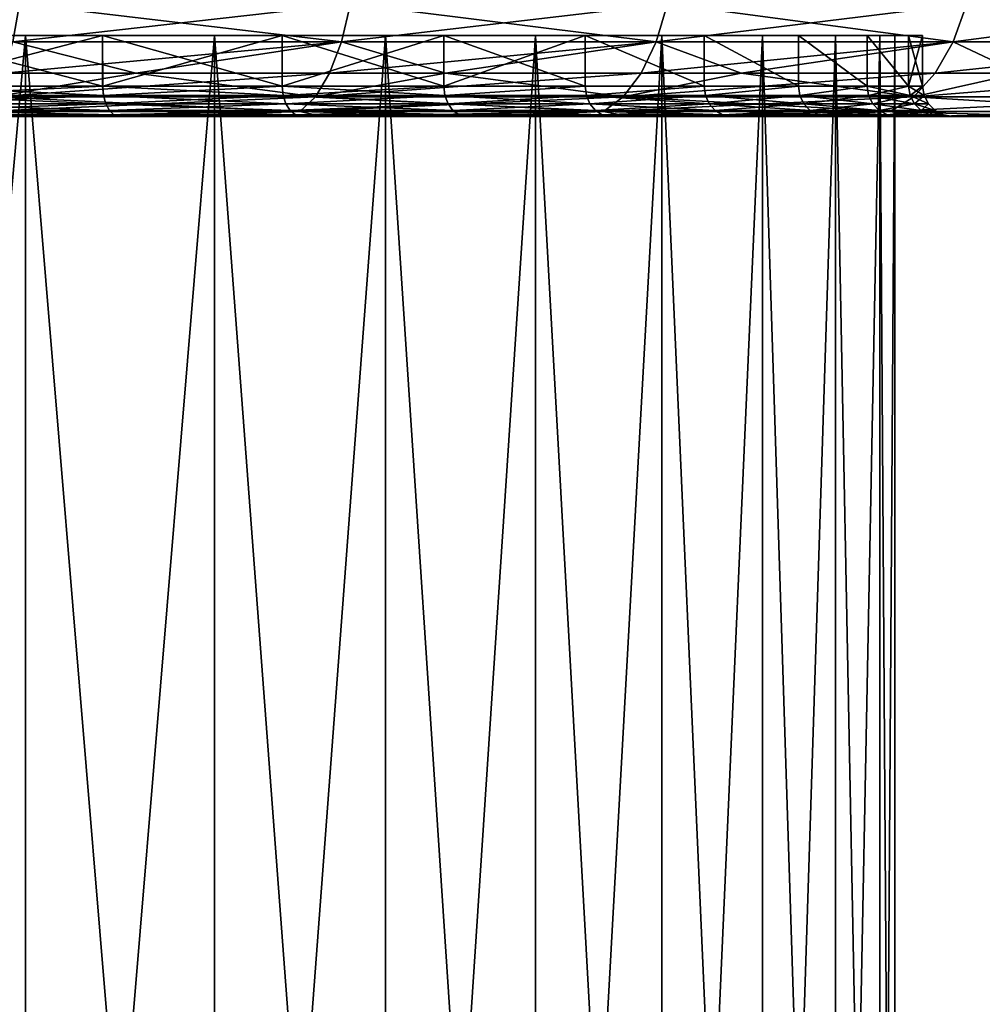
# Model space of a CAD drawing. Header units: metres. Extents: x -128 to 146, y -23 to 80.
# Tile 22 of 113: x -68 to -58, y 44 to 54. Entities that reach past the tile are written whole.
import ezdxf

# ---------------------------------------------------------------- set-up
doc = ezdxf.new("R2010")
doc.units = ezdxf.units.M
doc.layers.add('solid_509241_SW0001', color=7, linetype='CONTINUOUS')

msp = doc.modelspace()

# ---------------------------------------------------------------- linework, layer by layer
at = {"layer": 'solid_509241_SW0001'}
for points in [[(-67.97271, 54.110447, 30.712521), (-68.036949, 53.737499, 30.481146), (-64.79097, 53.737499, 29.387447)], [(-68.036949, 53.737499, -30.48115), (-67.97271, 54.110447, -30.712524), (-64.702087, 54.110447, -29.610523)], [(-64.79097, 53.737499, -29.387451), (-68.036949, 53.737499, -30.48115), (-64.702087, 54.110447, -29.610523)], [(-64.702087, 54.110447, 29.610519), (-67.97271, 54.110447, 30.712521), (-64.79097, 53.737499, 29.387447)], [(-64.702087, 54.110447, 29.610519), (-64.79097, 53.737499, 29.387447), (-61.682266, 53.737495, 27.949209)], [(-64.79097, 53.737499, -29.387451), (-64.702087, 54.110447, -29.610523), (-61.56979, 54.110447, -28.161367)], [(-61.682266, 53.737495, -27.949211), (-64.79097, 53.737499, -29.387451), (-61.56979, 54.110447, -28.161367)], [(-61.56979, 54.110447, 28.161364), (-64.702087, 54.110447, 29.610519), (-61.682266, 53.737495, 27.949209)], [(-61.56979, 54.110447, 28.161364), (-61.682266, 53.737495, 27.949209), (-58.747288, 53.737495, 26.18329)], [(-61.682266, 53.737495, -27.949211), (-61.56979, 54.110447, -28.161367), (-58.61253, 54.110447, -26.382044)], [(-58.747288, 53.737495, -26.183294), (-61.682266, 53.737495, -27.949211), (-58.61253, 54.110447, -26.382044)], [(-58.61253, 54.110447, 26.38204), (-61.56979, 54.110447, 28.161364), (-58.747288, 53.737495, 26.18329)], [(-58.61253, 54.110447, 26.38204), (-58.747288, 53.737495, 26.18329), (-56.020443, 53.737495, 24.110397)], [(-58.747288, 53.737495, -26.183294), (-58.61253, 54.110447, -26.382044), (-55.864986, 54.110447, -24.293415)], [(-56.020443, 53.737495, -24.110399), (-58.747288, 53.737495, -26.183294), (-55.864986, 54.110447, -24.293415)], [(-55.864986, 54.110447, 24.293413), (-58.61253, 54.110447, 26.38204), (-56.020443, 53.737495, 24.110397)], [(-69.927414, 31.299999, -15.867632), (-69.927414, 53.799999, -15.867631), (-67.912491, 53.799999, -14.87398)], [(-69.070137, 53.799999, -15.789231), (-67.912491, 53.799999, -14.87398), (-69.927414, 53.799999, -15.867631)], [(-67.912498, 31.299999, -14.873987), (-69.927414, 31.299999, -15.867632), (-67.912491, 53.799999, -14.87398)], [(-67.912498, 31.299999, 14.873984), (-67.912491, 53.799999, 14.873977), (-69.927414, 53.799999, 15.867628)], [(-69.070137, 53.799999, 15.789227), (-69.927414, 53.799999, 15.867628), (-67.912491, 53.799999, 14.873977)], [(-69.927414, 31.299999, 15.867629), (-67.912498, 31.299999, 14.873984), (-69.927414, 53.799999, 15.867628)], [(-69.070137, 53.799999, -15.789231), (-69.070625, 53.299999, -15.789462), (-67.150185, 53.299999, -14.733761)], [(-67.149841, 53.799999, -14.733542), (-67.912491, 53.799999, -14.87398), (-69.070137, 53.799999, -15.789231)], [(-69.070137, 53.799999, 15.789227), (-67.912491, 53.799999, 14.873977), (-67.149841, 53.799999, 14.73354)], [(-69.070137, 53.799999, 15.789227), (-67.149841, 53.799999, 14.73354), (-69.069557, 53.299999, 15.788954)], [(-67.149841, 53.799999, -14.733542), (-69.070137, 53.799999, -15.789231), (-67.150185, 53.299999, -14.733761)], [(-67.149841, 53.799999, 14.73354), (-67.149254, 53.299999, 14.733165), (-69.069557, 53.299999, 15.788954)], [(-67.912498, 31.299999, -14.873987), (-67.912491, 53.799999, -14.87398), (-66.04451, 53.799999, -13.625834)], [(-66.044525, 31.299999, -13.625845), (-67.912498, 31.299999, -14.873987), (-66.04451, 53.799999, -13.625834)], [(-67.912498, 31.299999, 14.873984), (-66.044525, 31.299999, 13.625842), (-67.912491, 53.799999, 14.873977)], [(-67.149841, 53.799999, -14.733542), (-66.04451, 53.799999, -13.625834), (-67.912491, 53.799999, -14.87398)], [(-66.044525, 31.299999, 13.625842), (-66.04451, 53.799999, 13.625831), (-67.912491, 53.799999, 14.873977)], [(-67.149841, 53.799999, 14.73354), (-67.912491, 53.799999, 14.873977), (-66.04451, 53.799999, 13.625831)], [(-67.149841, 53.799999, -14.733542), (-67.150185, 53.299999, -14.733761), (-65.377213, 53.299999, -13.445677)], [(-65.376984, 53.799999, -13.445491), (-66.04451, 53.799999, -13.625834), (-67.149841, 53.799999, -14.733542)], [(-67.149841, 53.799999, 14.73354), (-66.04451, 53.799999, 13.625831), (-65.376984, 53.799999, 13.445487)], [(-67.149841, 53.799999, 14.73354), (-65.376984, 53.799999, 13.445487), (-67.149254, 53.299999, 14.733165)], [(-65.376984, 53.799999, -13.445491), (-67.149841, 53.799999, -14.733542), (-65.377213, 53.299999, -13.445677)], [(-65.376984, 53.799999, 13.445487), (-65.376389, 53.299999, 13.444997), (-67.149254, 53.299999, 14.733165)], [(-66.044525, 31.299999, -13.625845), (-66.04451, 53.799999, -13.625834), (-64.355438, 53.799999, -12.144561)], [(-64.355438, 31.299999, -12.144561), (-66.044525, 31.299999, -13.625845), (-64.355438, 53.799999, -12.144561)], [(-66.044525, 31.299999, 13.625842), (-64.355438, 31.299999, 12.144557), (-66.04451, 53.799999, 13.625831)], [(-65.376984, 53.799999, -13.445491), (-64.355438, 53.799999, -12.144561), (-66.04451, 53.799999, -13.625834)], [(-64.355438, 31.299999, 12.144557), (-64.355438, 53.799999, 12.144557), (-66.04451, 53.799999, 13.625831)], [(-65.376984, 53.799999, 13.445487), (-66.04451, 53.799999, 13.625831), (-64.355438, 53.799999, 12.144557)], [(-65.376984, 53.799999, -13.445491), (-65.377213, 53.299999, -13.445677), (-63.779762, 53.299999, -11.945637)], [(-63.779522, 53.799999, -11.945383), (-64.355438, 53.799999, -12.144561), (-65.376984, 53.799999, -13.445491)], [(-65.376984, 53.799999, 13.445487), (-64.355438, 53.799999, 12.144557), (-63.779522, 53.799999, 11.94538)], [(-65.376984, 53.799999, 13.445487), (-63.779522, 53.799999, 11.94538), (-65.376389, 53.299999, 13.444997)], [(-63.779522, 53.799999, -11.945383), (-65.376984, 53.799999, -13.445491), (-63.779762, 53.299999, -11.945637)], [(-63.779522, 53.799999, 11.94538), (-63.779442, 53.299999, 11.945293), (-65.376389, 53.299999, 13.444997)], [(-64.355438, 31.299999, -12.144561), (-64.355438, 53.799999, -12.144561), (-62.874168, 53.799999, -10.455494)], [(-63.779522, 53.799999, -11.945383), (-62.874168, 53.799999, -10.455494), (-64.355438, 53.799999, -12.144561)], [(-62.874157, 31.299999, -10.455479), (-64.355438, 31.299999, -12.144561), (-62.874168, 53.799999, -10.455494)], [(-62.874157, 31.299999, 10.455476), (-62.874168, 53.799999, 10.45549), (-64.355438, 53.799999, 12.144557)], [(-63.779522, 53.799999, 11.94538), (-64.355438, 53.799999, 12.144557), (-62.874168, 53.799999, 10.45549)], [(-64.355438, 31.299999, 12.144557), (-62.874157, 31.299999, 10.455476), (-64.355438, 53.799999, 12.144557)], [(-63.779522, 53.799999, -11.945383), (-63.779762, 53.299999, -11.945637), (-62.382866, 53.299999, -10.257156)], [(-62.382656, 53.799999, -10.256866), (-62.874168, 53.799999, -10.455494), (-63.779522, 53.799999, -11.945383)], [(-63.779522, 53.799999, 11.94538), (-62.874168, 53.799999, 10.45549), (-62.382656, 53.799999, 10.256864)], [(-63.779522, 53.799999, 11.94538), (-62.382656, 53.799999, 10.256864), (-63.779442, 53.299999, 11.945293)], [(-62.382656, 53.799999, -10.256866), (-63.779522, 53.799999, -11.945383), (-62.382866, 53.299999, -10.257156)], [(-62.382656, 53.799999, 10.256864), (-62.382793, 53.299999, 10.257051), (-63.779442, 53.299999, 11.945293)], [(-62.874157, 31.299999, -10.455479), (-62.874168, 53.799999, -10.455494), (-61.626022, 53.799999, -8.587514)], [(-62.382656, 53.799999, -10.256866), (-61.626022, 53.799999, -8.587514), (-62.874168, 53.799999, -10.455494)], [(-61.626015, 31.299999, 8.587499), (-61.626022, 53.799999, 8.587511), (-62.874168, 53.799999, 10.45549)], [(-62.382656, 53.799999, 10.256864), (-62.874168, 53.799999, 10.45549), (-61.626022, 53.799999, 8.587511)], [(-62.874157, 31.299999, 10.455476), (-61.626015, 31.299999, 8.587499), (-62.874168, 53.799999, 10.45549)], [(-61.626015, 31.299999, -8.587502), (-62.874157, 31.299999, -10.455479), (-61.626022, 53.799999, -8.587514)], [(-62.382656, 53.799999, -10.256866), (-62.382866, 53.299999, -10.257156), (-61.208561, 53.299999, -8.406818)], [(-62.382656, 53.799999, 10.256864), (-61.208488, 53.299999, 8.406683), (-62.382793, 53.299999, 10.257051)], [(-61.208427, 53.799999, -8.406569), (-61.626022, 53.799999, -8.587514), (-62.382656, 53.799999, -10.256866)], [(-62.382656, 53.799999, 10.256864), (-61.626022, 53.799999, 8.587511), (-61.208427, 53.799999, 8.406567)], [(-62.382656, 53.799999, 10.256864), (-61.208427, 53.799999, 8.406567), (-61.208488, 53.299999, 8.406683)], [(-61.208427, 53.799999, -8.406569), (-62.382656, 53.799999, -10.256866), (-61.208561, 53.299999, -8.406818)], [(-61.626015, 31.299999, -8.587502), (-61.626022, 53.799999, -8.587514), (-60.63237, 53.799999, -6.572589)], [(-61.208427, 53.799999, -8.406569), (-60.63237, 53.799999, -6.572589), (-61.626022, 53.799999, -8.587514)], [(-60.63237, 31.299999, 6.572587), (-60.63237, 53.799999, 6.572586), (-61.626022, 53.799999, 8.587511)], [(-61.208427, 53.799999, 8.406567), (-61.626022, 53.799999, 8.587511), (-60.63237, 53.799999, 6.572586)], [(-61.626015, 31.299999, 8.587499), (-60.63237, 31.299999, 6.572587), (-61.626022, 53.799999, 8.587511)], [(-60.63237, 31.299999, -6.572589), (-61.626015, 31.299999, -8.587502), (-60.63237, 53.799999, -6.572589)], [(-61.208427, 53.799999, -8.406569), (-61.208561, 53.299999, -8.406818), (-60.275459, 53.299999, -6.423938)], [(-61.208427, 53.799999, 8.406567), (-60.275444, 53.299999, 6.423893), (-61.208488, 53.299999, 8.406683)], [(-60.275364, 53.799999, -6.423692), (-60.63237, 53.799999, -6.572589), (-61.208427, 53.799999, -8.406569)], [(-61.208427, 53.799999, 8.406567), (-60.63237, 53.799999, 6.572586), (-60.275364, 53.799999, 6.423689)], [(-61.208427, 53.799999, 8.406567), (-60.275364, 53.799999, 6.423689), (-60.275444, 53.299999, 6.423893)], [(-60.275364, 53.799999, -6.423692), (-61.208427, 53.799999, -8.406569), (-60.275459, 53.299999, -6.423938)], [(-60.63237, 31.299999, -6.572589), (-60.63237, 53.799999, -6.572589), (-59.910221, 53.799999, -4.445204)], [(-60.275364, 53.799999, -6.423692), (-59.910221, 53.799999, -4.445204), (-60.63237, 53.799999, -6.572589)], [(-59.910221, 31.299999, -4.445219), (-60.63237, 31.299999, -6.572589), (-59.910221, 53.799999, -4.445204)], [(-59.910221, 31.299999, 4.445216), (-59.910221, 53.799999, 4.445201), (-60.63237, 53.799999, 6.572586)], [(-60.275364, 53.799999, 6.423689), (-60.63237, 53.799999, 6.572586), (-59.910221, 53.799999, 4.445201)], [(-60.63237, 31.299999, 6.572587), (-59.910221, 31.299999, 4.445216), (-60.63237, 53.799999, 6.572586)], [(-60.275364, 53.799999, -6.423692), (-60.275459, 53.299999, -6.423938), (-59.598251, 53.299999, -4.339764)], [(-60.275364, 53.799999, 6.423689), (-59.598255, 53.299999, 4.339781), (-60.275444, 53.299999, 6.423893)], [(-59.59819, 53.799999, -4.339533), (-59.910221, 53.799999, -4.445204), (-60.275364, 53.799999, -6.423692)], [(-60.275364, 53.799999, 6.423689), (-59.910221, 53.799999, 4.445201), (-59.59819, 53.799999, 4.33953)], [(-60.275364, 53.799999, 6.423689), (-59.59819, 53.799999, 4.33953), (-59.598255, 53.299999, 4.339781)], [(-59.59819, 53.799999, -4.339533), (-60.275364, 53.799999, -6.423692), (-59.598251, 53.299999, -4.339764)], [(-59.910221, 31.299999, -4.445219), (-59.910221, 53.799999, -4.445204), (-59.471931, 53.799999, -2.24177)], [(-59.59819, 53.799999, -4.339533), (-59.471931, 53.799999, -2.24177), (-59.910221, 53.799999, -4.445204)], [(-59.471935, 31.299999, -2.241789), (-59.910221, 31.299999, -4.445219), (-59.471931, 53.799999, -2.24177)], [(-59.471935, 31.299999, 2.241786), (-59.471931, 53.799999, 2.241767), (-59.910221, 53.799999, 4.445201)], [(-59.59819, 53.799999, 4.33953), (-59.910221, 53.799999, 4.445201), (-59.471931, 53.799999, 2.241767)], [(-59.910221, 31.299999, 4.445216), (-59.471935, 31.299999, 2.241786), (-59.910221, 53.799999, 4.445201)], [(-59.59819, 53.799999, 4.33953), (-59.187599, 53.299999, 2.187108), (-59.598255, 53.299999, 4.339781)], [(-59.59819, 53.799999, -4.339533), (-59.598251, 53.299999, -4.339764), (-59.187595, 53.299999, -2.187085)], [(-59.59819, 53.799999, 4.33953), (-59.471931, 53.799999, 2.241767), (-59.324997, 53.799999, -0.000002)], [(-59.59819, 53.799999, 4.33953), (-59.324997, 53.799999, -0.000002), (-59.187584, 53.799999, 2.186979)], [(-59.187584, 53.799999, -2.186982), (-59.471931, 53.799999, -2.24177), (-59.59819, 53.799999, -4.339533)], [(-59.59819, 53.799999, 4.33953), (-59.187584, 53.799999, 2.186979), (-59.187599, 53.299999, 2.187108)], [(-59.187584, 53.799999, -2.186982), (-59.59819, 53.799999, -4.339533), (-59.187595, 53.299999, -2.187085)], [(-59.471935, 31.299999, -2.241789), (-59.471931, 53.799999, -2.24177), (-59.324997, 53.799999, -0.000002)], [(-59.324997, 31.299999, -0.000002), (-59.471935, 31.299999, -2.241789), (-59.324997, 53.799999, -0.000002)], [(-59.471935, 31.299999, 2.241786), (-59.324997, 31.299999, -0.000002), (-59.471931, 53.799999, 2.241767)], [(-59.187584, 53.799999, -2.186982), (-59.324997, 53.799999, -0.000002), (-59.471931, 53.799999, -2.24177)], [(-59.471931, 53.799999, 2.241767), (-59.324997, 31.299999, -0.000002), (-59.324997, 53.799999, -0.000002)], [(-59.187584, 53.799999, -2.186982), (-59.187584, 53.799999, 2.186979), (-59.324997, 53.799999, -0.000002)], [(-59.049995, 53.799999, -0.000002), (-59.049995, 53.299999, -0.000002), (-59.187599, 53.299999, 2.187108)], [(-59.187584, 53.799999, 2.186979), (-59.049995, 53.799999, -0.000002), (-59.187599, 53.299999, 2.187108)], [(-59.187584, 53.799999, -2.186982), (-59.187595, 53.299999, -2.187085), (-59.049995, 53.299999, -0.000002)], [(-59.187584, 53.799999, -2.186982), (-59.049995, 53.299999, -0.000002), (-59.049995, 53.799999, -0.000002)], [(-59.187584, 53.799999, -2.186982), (-59.049995, 53.799999, -0.000002), (-59.187584, 53.799999, 2.186979)], [(-68.036949, 53.737499, 30.481146), (-69.988663, 53.426647, 30.633419), (-66.822273, 53.426647, 29.784986)], [(-68.121605, 53.426647, -30.176256), (-68.036949, 53.737499, -30.48115), (-64.79097, 53.737499, -29.387451)], [(-64.908089, 53.426647, -29.093498), (-68.121605, 53.426647, -30.176256), (-64.79097, 53.737499, -29.387451)], [(-64.79097, 53.737499, 29.387447), (-68.036949, 53.737499, 30.481146), (-66.822273, 53.426647, 29.784986)], [(-64.79097, 53.737499, 29.387447), (-66.822273, 53.426647, 29.784986), (-63.761906, 53.426647, 28.610222)], [(-64.908089, 53.426647, -29.093498), (-64.79097, 53.737499, -29.387451), (-61.682266, 53.737495, -27.949211)], [(-61.830482, 53.426647, -27.669645), (-64.908089, 53.426647, -29.093498), (-61.682266, 53.737495, -27.949211)], [(-61.682266, 53.737495, 27.949209), (-64.79097, 53.737499, 29.387447), (-63.761906, 53.426647, 28.610222)], [(-61.682266, 53.737495, 27.949209), (-63.761906, 53.426647, 28.610222), (-60.841106, 53.426647, 27.122)], [(-61.830482, 53.426647, -27.669645), (-61.682266, 53.737495, -27.949211), (-58.747288, 53.737495, -26.183294)], [(-58.924862, 53.426647, -25.921391), (-61.830482, 53.426647, -27.669645), (-58.747288, 53.737495, -26.183294)], [(-58.747288, 53.737495, 26.18329), (-61.682266, 53.737495, 27.949209), (-60.841106, 53.426647, 27.122)], [(-58.747288, 53.737495, 26.18329), (-60.841106, 53.426647, 27.122), (-58.091866, 53.426647, 25.336622)], [(-58.924862, 53.426647, -25.921391), (-58.747288, 53.737495, -26.183294), (-56.020443, 53.737495, -24.110399)], [(-56.225292, 53.426647, -23.869232), (-58.924862, 53.426647, -25.921391), (-56.020443, 53.737495, -24.110399)], [(-56.020443, 53.737495, 24.110397), (-58.747288, 53.737495, 26.18329), (-58.091866, 53.426647, 25.336622)], [(-66.822273, 53.426647, 29.784986), (-69.988663, 53.426647, 30.633419), (-68.222504, 53.193188, 29.812841)], [(-66.822273, 53.426647, 29.784986), (-68.222504, 53.193188, 29.812841), (-65.047691, 53.193188, 28.743122)], [(-68.222504, 53.193188, -29.812845), (-68.121605, 53.426647, -30.176256), (-64.908089, 53.426647, -29.093498)], [(-65.047691, 53.193188, -28.743126), (-68.222504, 53.193188, -29.812845), (-64.908089, 53.426647, -29.093498)], [(-63.761906, 53.426647, 28.610222), (-66.822273, 53.426647, 29.784986), (-65.047691, 53.193188, 28.743122)], [(-63.761906, 53.426647, 28.610222), (-65.047691, 53.193188, 28.743122), (-62.007149, 53.193188, 27.336416)], [(-65.047691, 53.193188, -28.743126), (-64.908089, 53.426647, -29.093498), (-61.830482, 53.426647, -27.669645)], [(-62.007149, 53.193188, -27.33642), (-65.047691, 53.193188, -28.743126), (-61.830482, 53.426647, -27.669645)], [(-60.841106, 53.426647, 27.122), (-63.761906, 53.426647, 28.610222), (-62.007149, 53.193188, 27.336416)], [(-60.841106, 53.426647, 27.122), (-62.007149, 53.193188, 27.336416), (-59.13652, 53.193188, 25.609217)], [(-62.007149, 53.193188, -27.33642), (-61.830482, 53.426647, -27.669645), (-58.924862, 53.426647, -25.921391)], [(-59.13652, 53.193188, -25.609221), (-62.007149, 53.193188, -27.33642), (-58.924862, 53.426647, -25.921391)], [(-58.091866, 53.426647, 25.336622), (-60.841106, 53.426647, 27.122), (-59.13652, 53.193188, 25.609217)], [(-58.091866, 53.426647, 25.336622), (-59.13652, 53.193188, 25.609217), (-56.46946, 53.193188, 23.581772)], [(-59.13652, 53.193188, -25.609221), (-58.924862, 53.426647, -25.921391), (-56.225292, 53.426647, -23.869232)], [(-56.46946, 53.193188, -23.581776), (-59.13652, 53.193188, -25.609221), (-56.225292, 53.426647, -23.869232)], [(-67.150185, 53.299999, -14.733761), (-69.070625, 53.299999, -15.789462), (-69.064064, 53.207165, -15.802308)], [(-69.069557, 53.299999, 15.788954), (-67.142166, 53.207195, 14.745715), (-69.064064, 53.207165, 15.802305)], [(-69.069557, 53.299999, 15.788954), (-67.149254, 53.299999, 14.733165), (-67.142166, 53.207195, 14.745715)], [(-67.150185, 53.299999, -14.733761), (-69.064064, 53.207165, -15.802308), (-67.142166, 53.207195, -14.745718)], [(-65.377213, 53.299999, -13.445677), (-67.150185, 53.299999, -14.733761), (-67.142166, 53.207195, -14.745718)], [(-67.149254, 53.299999, 14.733165), (-65.367859, 53.20723, 13.456575), (-67.142166, 53.207195, 14.745715)], [(-67.149254, 53.299999, 14.733165), (-65.376389, 53.299999, 13.444997), (-65.367859, 53.20723, 13.456575)], [(-65.377213, 53.299999, -13.445677), (-67.142166, 53.207195, -14.745718), (-65.367859, 53.20723, -13.456579)], [(-63.779762, 53.299999, -11.945637), (-65.377213, 53.299999, -13.445677), (-65.367859, 53.20723, -13.456579)], [(-65.376389, 53.299999, 13.444997), (-63.769108, 53.207272, 11.955218), (-65.367859, 53.20723, 13.456575)], [(-65.376389, 53.299999, 13.444997), (-63.779442, 53.299999, 11.945293), (-63.769108, 53.207272, 11.955218)], [(-63.779762, 53.299999, -11.945637), (-65.367859, 53.20723, -13.456579), (-63.769108, 53.207272, -11.955222)], [(-62.382866, 53.299999, -10.257156), (-63.779762, 53.299999, -11.945637), (-63.769108, 53.207272, -11.955222)], [(-63.779442, 53.299999, 11.945293), (-62.382793, 53.299999, 10.257051), (-63.769108, 53.207272, 11.955218)], [(-62.382793, 53.299999, 10.257051), (-62.37114, 53.207321, 10.265321), (-63.769108, 53.207272, 11.955218)], [(-62.382866, 53.299999, -10.257156), (-63.769108, 53.207272, -11.955222), (-62.37114, 53.207321, -10.265325)], [(-61.208561, 53.299999, -8.406818), (-62.382866, 53.299999, -10.257156), (-62.37114, 53.207321, -10.265325)], [(-62.382793, 53.299999, 10.257051), (-61.208488, 53.299999, 8.406683), (-62.37114, 53.207321, 10.265321)], [(-61.208488, 53.299999, 8.406683), (-61.195999, 53.207371, 8.413535), (-62.37114, 53.207321, 10.265321)], [(-61.208561, 53.299999, -8.406818), (-62.37114, 53.207321, -10.265325), (-61.195999, 53.207371, -8.413538)], [(-60.275459, 53.299999, -6.423938), (-61.208561, 53.299999, -8.406818), (-61.195999, 53.207371, -8.413538)], [(-61.208488, 53.299999, 8.406683), (-60.275444, 53.299999, 6.423893), (-61.195999, 53.207371, 8.413535)], [(-60.275444, 53.299999, 6.423893), (-60.262218, 53.207428, 6.429065), (-61.195999, 53.207371, 8.413535)], [(-60.275459, 53.299999, -6.423938), (-61.195999, 53.207371, -8.413538), (-60.262218, 53.207428, -6.429068)], [(-59.598251, 53.299999, -4.339764), (-60.275459, 53.299999, -6.423938), (-60.262218, 53.207428, -6.429068)], [(-60.275444, 53.299999, 6.423893), (-59.598255, 53.299999, 4.339781), (-60.262218, 53.207428, 6.429065)], [(-59.598255, 53.299999, 4.339781), (-59.584526, 53.207485, 4.343208), (-60.262218, 53.207428, 6.429065)], [(-59.598251, 53.299999, -4.339764), (-60.262218, 53.207428, -6.429068), (-59.584526, 53.207485, -4.343211)], [(-59.598255, 53.299999, 4.339781), (-59.187599, 53.299999, 2.187108), (-59.584526, 53.207485, 4.343208)], [(-59.598251, 53.299999, -4.339764), (-59.584526, 53.207485, -4.343211), (-59.173611, 53.207546, -2.188864)], [(-59.187595, 53.299999, -2.187085), (-59.598251, 53.299999, -4.339764), (-59.173611, 53.207546, -2.188864)], [(-59.187599, 53.299999, 2.187108), (-59.173611, 53.207546, 2.18886), (-59.584526, 53.207485, 4.343208)], [(-59.543125, 53.123627, 4.353837), (-59.584526, 53.207485, 4.343208), (-59.173611, 53.207546, 2.18886)], [(-59.131203, 53.123688, -2.194221), (-59.173611, 53.207546, -2.188864), (-59.584526, 53.207485, -4.343211)], [(-59.543125, 53.123627, 4.353837), (-59.173611, 53.207546, 2.18886), (-59.131203, 53.123688, 2.194217)], [(-59.187599, 53.299999, 2.187108), (-59.049995, 53.299999, -0.000002), (-59.173611, 53.207546, 2.18886)], [(-59.187595, 53.299999, -2.187085), (-59.035946, 53.207607, -0.000002), (-59.049995, 53.299999, -0.000002)], [(-59.187595, 53.299999, -2.187085), (-59.173611, 53.207546, -2.188864), (-59.035946, 53.207607, -0.000002)], [(-59.049995, 53.299999, -0.000002), (-59.035946, 53.207607, -0.000002), (-59.173611, 53.207546, 2.18886)], [(-59.131203, 53.123688, 2.194217), (-59.173611, 53.207546, 2.18886), (-59.035946, 53.207607, -0.000002)], [(-59.173611, 53.207546, -2.188864), (-58.993202, 53.123749, -0.000002), (-59.035946, 53.207607, -0.000002)], [(-59.131203, 53.123688, -2.194221), (-58.993202, 53.123749, -0.000002), (-59.173611, 53.207546, -2.188864)], [(-59.131203, 53.123688, 2.194217), (-59.035946, 53.207607, -0.000002), (-58.993202, 53.123749, -0.000002)], [(-69.045868, 53.123306, 15.84098), (-69.064064, 53.207165, 15.802305), (-67.142166, 53.207195, 14.745715)], [(-67.119263, 53.123333, -14.781807), (-67.142166, 53.207195, -14.745718), (-69.064064, 53.207165, -15.802308)], [(-69.045868, 53.123306, -15.840982), (-67.119263, 53.123333, -14.781807), (-69.064064, 53.207165, -15.802308)], [(-69.045868, 53.123306, 15.84098), (-67.142166, 53.207195, 14.745715), (-67.119263, 53.123333, 14.781803)], [(-69.045868, 53.123306, 15.84098), (-67.119263, 53.123333, 14.781803), (-69.017502, 53.056816, 15.901262)], [(-67.083565, 53.056847, -14.838058), (-67.119263, 53.123333, -14.781807), (-69.045868, 53.123306, -15.840982)], [(-69.017502, 53.056816, -15.901265), (-67.083565, 53.056847, -14.838058), (-69.045868, 53.123306, -15.840982)], [(-67.119263, 53.123333, 14.781803), (-67.083565, 53.056847, 14.838056), (-69.017502, 53.056816, 15.901262)], [(-68.222504, 53.193188, 29.812841), (-68.334694, 53.048603, 29.408783), (-65.202904, 53.048603, 28.353563)], [(-68.334694, 53.048603, -29.408787), (-68.222504, 53.193188, -29.812845), (-65.047691, 53.193188, -28.743126)], [(-65.202904, 53.048603, -28.353567), (-68.334694, 53.048603, -29.408787), (-65.047691, 53.193188, -28.743126)], [(-65.047691, 53.193188, 28.743122), (-68.222504, 53.193188, 29.812841), (-65.202904, 53.048603, 28.353563)], [(-67.119263, 53.123333, 14.781803), (-67.142166, 53.207195, 14.745715), (-65.367859, 53.20723, 13.456575)], [(-65.340607, 53.123371, -13.489512), (-65.367859, 53.20723, -13.456579), (-67.142166, 53.207195, -14.745718)], [(-67.119263, 53.123333, -14.781807), (-65.340607, 53.123371, -13.489512), (-67.142166, 53.207195, -14.745718)], [(-67.119263, 53.123333, 14.781803), (-65.367859, 53.20723, 13.456575), (-65.340607, 53.123371, 13.48951)], [(-67.119263, 53.123333, 14.781803), (-65.340607, 53.123371, 13.48951), (-67.083565, 53.056847, 14.838056)], [(-65.298141, 53.056885, -13.540847), (-65.340607, 53.123371, -13.489512), (-67.119263, 53.123333, -14.781807)], [(-67.083565, 53.056847, -14.838058), (-65.298141, 53.056885, -13.540847), (-67.119263, 53.123333, -14.781807)], [(-65.340607, 53.123371, 13.48951), (-65.298141, 53.056885, 13.540844), (-67.083565, 53.056847, 14.838056)], [(-65.340607, 53.123371, 13.48951), (-65.367859, 53.20723, 13.456575), (-63.769108, 53.207272, 11.955218)], [(-63.737949, 53.123413, -11.984481), (-63.769108, 53.207272, -11.955222), (-65.367859, 53.20723, -13.456579)], [(-65.340607, 53.123371, -13.489512), (-63.737949, 53.123413, -11.984481), (-65.367859, 53.20723, -13.456579)], [(-65.340607, 53.123371, 13.48951), (-63.769108, 53.207272, 11.955218), (-63.737949, 53.123413, 11.984477)], [(-65.340607, 53.123371, 13.48951), (-63.737949, 53.123413, 11.984477), (-65.298141, 53.056885, 13.540844)], [(-63.689381, 53.056927, -12.030087), (-63.737949, 53.123413, -11.984481), (-65.340607, 53.123371, -13.489512)], [(-65.298141, 53.056885, -13.540847), (-63.689381, 53.056927, -12.030087), (-65.340607, 53.123371, -13.489512)], [(-63.737949, 53.123413, 11.984477), (-63.689381, 53.056927, 12.030085), (-65.298141, 53.056885, 13.540844)], [(-65.047691, 53.193188, 28.743122), (-65.202904, 53.048603, 28.353563), (-62.203571, 53.048603, 26.965923)], [(-65.202904, 53.048603, -28.353567), (-65.047691, 53.193188, -28.743126), (-62.007149, 53.193188, -27.33642)], [(-62.203571, 53.048603, -26.965925), (-65.202904, 53.048603, -28.353567), (-62.007149, 53.193188, -27.33642)], [(-62.007149, 53.193188, 27.336416), (-65.047691, 53.193188, 28.743122), (-62.203571, 53.048603, 26.965923)], [(-63.737949, 53.123413, 11.984477), (-63.769108, 53.207272, 11.955218), (-62.37114, 53.207321, 10.265321)], [(-62.336559, 53.123459, -10.290447), (-62.37114, 53.207321, -10.265325), (-63.769108, 53.207272, -11.955222)], [(-63.737949, 53.123413, -11.984481), (-62.336559, 53.123459, -10.290447), (-63.769108, 53.207272, -11.955222)], [(-63.737949, 53.123413, 11.984477), (-62.37114, 53.207321, 10.265321), (-62.336559, 53.123459, 10.290444)], [(-63.737949, 53.123413, 11.984477), (-62.336559, 53.123459, 10.290444), (-63.689381, 53.056927, 12.030085)], [(-62.282661, 53.056973, -10.329608), (-62.336559, 53.123459, -10.290447), (-63.737949, 53.123413, -11.984481)], [(-63.689381, 53.056927, -12.030087), (-62.282661, 53.056973, -10.329608), (-63.737949, 53.123413, -11.984481)], [(-62.336559, 53.123459, 10.290444), (-62.282661, 53.056973, 10.329605), (-63.689381, 53.056927, 12.030085)], [(-62.336559, 53.123459, 10.290444), (-62.37114, 53.207321, 10.265321), (-61.195999, 53.207371, 8.413535)], [(-61.158543, 53.123512, -8.43413), (-61.195999, 53.207371, -8.413538), (-62.37114, 53.207321, -10.265325)], [(-62.336559, 53.123459, -10.290447), (-61.158543, 53.123512, -8.43413), (-62.37114, 53.207321, -10.265325)], [(-62.336559, 53.123459, 10.290444), (-61.195999, 53.207371, 8.413535), (-61.158543, 53.123512, 8.434126)], [(-62.336559, 53.123459, 10.290444), (-61.158543, 53.123512, 8.434126), (-62.282661, 53.056973, 10.329605)], [(-61.100159, 53.057026, -8.466226), (-61.158543, 53.123512, -8.43413), (-62.336559, 53.123459, -10.290447)], [(-62.282661, 53.056973, -10.329608), (-61.100159, 53.057026, -8.466226), (-62.336559, 53.123459, -10.290447)], [(-61.158543, 53.123512, 8.434126), (-61.100159, 53.057026, 8.466223), (-62.282661, 53.056973, 10.329605)], [(-62.007149, 53.193188, 27.336416), (-62.203571, 53.048603, 26.965923), (-59.371849, 53.048603, 25.262131)], [(-62.203571, 53.048603, -26.965925), (-62.007149, 53.193188, -27.33642), (-59.13652, 53.193188, -25.609221)], [(-59.371849, 53.048603, -25.262135), (-62.203571, 53.048603, -26.965925), (-59.13652, 53.193188, -25.609221)], [(-59.13652, 53.193188, 25.609217), (-62.007149, 53.193188, 27.336416), (-59.371849, 53.048603, 25.262131)], [(-61.158543, 53.123512, 8.434126), (-61.195999, 53.207371, 8.413535), (-60.262218, 53.207428, 6.429065)], [(-60.222477, 53.123569, -6.444802), (-60.262218, 53.207428, -6.429068), (-61.195999, 53.207371, -8.413538)], [(-61.158543, 53.123512, -8.43413), (-60.222477, 53.123569, -6.444802), (-61.195999, 53.207371, -8.413538)], [(-61.158543, 53.123512, 8.434126), (-60.262218, 53.207428, 6.429065), (-60.222477, 53.123569, 6.444799)], [(-61.158543, 53.123512, 8.434126), (-60.222477, 53.123569, 6.444799), (-61.100159, 53.057026, 8.466223)], [(-60.16053, 53.057083, -6.469328), (-60.222477, 53.123569, -6.444802), (-61.158543, 53.123512, -8.43413)], [(-61.100159, 53.057026, -8.466226), (-60.16053, 53.057083, -6.469328), (-61.158543, 53.123512, -8.43413)], [(-60.222477, 53.123569, 6.444799), (-60.16053, 53.057083, 6.469325), (-61.100159, 53.057026, 8.466223)], [(-60.222477, 53.123569, 6.444799), (-60.262218, 53.207428, 6.429065), (-59.584526, 53.207485, 4.343208)], [(-59.543125, 53.123627, -4.353841), (-59.584526, 53.207485, -4.343211), (-60.262218, 53.207428, -6.429068)], [(-60.222477, 53.123569, -6.444802), (-59.543125, 53.123627, -4.353841), (-60.262218, 53.207428, -6.429068)], [(-60.222477, 53.123569, 6.444799), (-59.584526, 53.207485, 4.343208), (-59.543125, 53.123627, 4.353837)], [(-60.222477, 53.123569, 6.444799), (-59.543125, 53.123627, 4.353837), (-60.16053, 53.057083, 6.469325)], [(-59.478596, 53.05714, -4.370409), (-59.543125, 53.123627, -4.353841), (-60.222477, 53.123569, -6.444802)], [(-60.16053, 53.057083, -6.469328), (-59.478596, 53.05714, -4.370409), (-60.222477, 53.123569, -6.444802)], [(-59.543125, 53.123627, 4.353837), (-59.478596, 53.05714, 4.370406), (-60.16053, 53.057083, 6.469325)], [(-59.543125, 53.123627, -4.353841), (-59.131203, 53.123688, -2.194221), (-59.584526, 53.207485, -4.343211)], [(-59.543125, 53.123627, 4.353837), (-59.131203, 53.123688, 2.194217), (-59.478596, 53.05714, 4.370406)], [(-59.065102, 53.057201, -2.202571), (-59.131203, 53.123688, -2.194221), (-59.543125, 53.123627, -4.353841)], [(-59.478596, 53.05714, -4.370409), (-59.065102, 53.057201, -2.202571), (-59.543125, 53.123627, -4.353841)], [(-59.131203, 53.123688, 2.194217), (-59.065102, 53.057201, 2.202567), (-59.478596, 53.05714, 4.370406)], [(-59.13652, 53.193188, 25.609217), (-59.371849, 53.048603, 25.262131), (-56.740936, 53.048603, 23.262165)], [(-59.371849, 53.048603, -25.262135), (-59.13652, 53.193188, -25.609221), (-56.46946, 53.193188, -23.581776)], [(-56.740936, 53.048603, -23.262169), (-59.371849, 53.048603, -25.262135), (-56.46946, 53.193188, -23.581776)], [(-56.46946, 53.193188, 23.581772), (-59.13652, 53.193188, 25.609217), (-56.740936, 53.048603, 23.262165)], [(-59.131203, 53.123688, -2.194221), (-58.926579, 53.057262, -0.000002), (-58.993202, 53.123749, -0.000002)], [(-59.131203, 53.123688, 2.194217), (-58.993202, 53.123749, -0.000002), (-59.065102, 53.057201, 2.202567)], [(-59.065102, 53.057201, -2.202571), (-58.926579, 53.057262, -0.000002), (-59.131203, 53.123688, -2.194221)], [(-58.993202, 53.123749, -0.000002), (-58.926579, 53.057262, -0.000002), (-59.065102, 53.057201, 2.202567)], [(-69.017502, 53.056816, 15.901262), (-67.083565, 53.056847, 14.838056), (-68.981758, 53.014248, 15.97722)], [(-67.038582, 53.014278, -14.908937), (-67.083565, 53.056847, -14.838058), (-69.017502, 53.056816, -15.901265)], [(-68.981758, 53.014248, -15.977222), (-67.038582, 53.014278, -14.908937), (-69.017502, 53.056816, -15.901265)], [(-67.083565, 53.056847, 14.838056), (-67.038582, 53.014278, 14.908935), (-68.981758, 53.014248, 15.97722)], [(-68.981758, 53.014248, -15.977222), (-67.003876, 53, -14.995894), (-67.038582, 53.014278, -14.908937)], [(-68.981758, 53.014248, 15.97722), (-67.038582, 53.014278, 14.908935), (-68.921593, 53, 16.050598)], [(-68.981758, 53.014248, -15.977222), (-68.960159, 53, -16.068754), (-67.966148, 53, -15.56365)], [(-68.981758, 53.014248, -15.977222), (-67.966148, 53, -15.56365), (-67.003876, 53, -14.995894)], [(-67.038582, 53.014278, 14.908935), (-67.924973, 53, 15.540994), (-68.921593, 53, 16.050598)], [(-68.334694, 53.048603, 29.408783), (-68.155396, 53, 28.902565), (-66.54882, 53, 28.389509)], [(-65.202904, 53.048603, 28.353563), (-68.334694, 53.048603, 29.408783), (-66.54882, 53, 28.389509)], [(-68.155327, 53, -28.902548), (-68.334694, 53.048603, -29.408787), (-65.202904, 53.048603, -28.353567)], [(-66.548965, 53, -28.389563), (-68.155327, 53, -28.902548), (-65.202904, 53.048603, -28.353567)], [(-67.038582, 53.014278, 14.908935), (-66.964294, 53, 14.970755), (-67.924973, 53, 15.540994)], [(-67.083565, 53.056847, 14.838056), (-65.298141, 53.056885, 13.540844), (-67.038582, 53.014278, 14.908935)], [(-65.244629, 53.014313, -13.605529), (-65.298141, 53.056885, -13.540847), (-67.083565, 53.056847, -14.838058)], [(-67.038582, 53.014278, -14.908937), (-65.244629, 53.014313, -13.605529), (-67.083565, 53.056847, -14.838058)], [(-65.298141, 53.056885, 13.540844), (-65.244629, 53.014313, 13.605526), (-67.038582, 53.014278, 14.908935)], [(-67.038582, 53.014278, -14.908937), (-65.197769, 53, -13.686187), (-65.244629, 53.014313, -13.605529)], [(-67.038582, 53.014278, 14.908935), (-65.244629, 53.014313, 13.605526), (-66.964294, 53, 14.970755)], [(-67.038582, 53.014278, -14.908937), (-67.003876, 53, -14.995894), (-66.079865, 53, -14.369187)], [(-67.038582, 53.014278, -14.908937), (-66.079865, 53, -14.369187), (-65.197769, 53, -13.686187)], [(-65.244629, 53.014313, 13.605526), (-65.162926, 53, 13.657335), (-66.964294, 53, 14.970755)], [(-64.979507, 53, -27.78973), (-66.548965, 53, -28.389563), (-65.202904, 53.048603, -28.353567)], [(-65.202904, 53.048603, 28.353563), (-66.54882, 53, 28.389509), (-64.979301, 53, 27.78964)], [(-65.298141, 53.056885, 13.540844), (-63.689381, 53.056927, 12.030085), (-65.244629, 53.014313, 13.605526)], [(-63.628189, 53.014355, -12.087553), (-63.689381, 53.056927, -12.030087), (-65.298141, 53.056885, -13.540847)], [(-65.244629, 53.014313, -13.605529), (-63.628189, 53.014355, -12.087553), (-65.298141, 53.056885, -13.540847)], [(-63.689381, 53.056927, 12.030085), (-63.628189, 53.014355, 12.08755), (-65.244629, 53.014313, 13.605526)], [(-65.244629, 53.014313, -13.605529), (-63.573849, 53, -12.164115), (-63.628189, 53.014355, -12.087553)], [(-65.244629, 53.014313, 13.605526), (-63.628189, 53.014355, 12.08755), (-65.162926, 53, 13.657335)], [(-65.244629, 53.014313, -13.605529), (-65.197769, 53, -13.686187), (-63.573849, 53, -12.164115)], [(-65.202904, 53.048603, 28.353563), (-64.979301, 53, 27.78964), (-63.445732, 53, 27.103075)], [(-62.203571, 53.048603, 26.965923), (-65.202904, 53.048603, 28.353563), (-63.445732, 53, 27.103075)], [(-64.979507, 53, -27.78973), (-65.202904, 53.048603, -28.353567), (-62.203571, 53.048603, -26.965925)], [(-63.628189, 53.014355, 12.08755), (-63.543373, 53, 12.131643), (-65.162926, 53, 13.657335)], [(-63.445869, 53, -27.103144), (-64.979507, 53, -27.78973), (-62.203571, 53.048603, -26.965925)], [(-63.689381, 53.056927, 12.030085), (-62.282661, 53.056973, 10.329605), (-63.628189, 53.014355, 12.08755)], [(-62.214745, 53.014404, -10.378951), (-62.282661, 53.056973, -10.329608), (-63.689381, 53.056927, -12.030087)], [(-63.628189, 53.014355, -12.087553), (-62.214745, 53.014404, -10.378951), (-63.689381, 53.056927, -12.030087)], [(-62.282661, 53.056973, 10.329605), (-62.214745, 53.014404, 10.378947), (-63.628189, 53.014355, 12.08755)], [(-63.628189, 53.014355, -12.087553), (-62.155151, 53, -10.453463), (-62.214745, 53.014404, -10.378951)], [(-63.628189, 53.014355, 12.08755), (-62.214745, 53.014404, 10.378947), (-63.543373, 53, 12.131643)], [(-63.628189, 53.014355, -12.087553), (-63.573849, 53, -12.164115), (-62.155151, 53, -10.453463)], [(-62.214745, 53.014404, 10.378947), (-62.133369, 53, 10.423502), (-63.543373, 53, 12.131643)], [(-61.947487, 53, -26.328968), (-63.445869, 53, -27.103144), (-62.203571, 53.048603, -26.965925)], [(-62.203571, 53.048603, 26.965923), (-63.445732, 53, 27.103075), (-61.947544, 53, 26.328999)], [(-62.282661, 53.056973, 10.329605), (-61.100159, 53.057026, 8.466223), (-62.214745, 53.014404, 10.378947)], [(-61.026596, 53.014458, -8.506667), (-61.100159, 53.057026, -8.466226), (-62.282661, 53.056973, -10.329608)], [(-62.214745, 53.014404, -10.378951), (-61.026596, 53.014458, -8.506667), (-62.282661, 53.056973, -10.329608)], [(-61.100159, 53.057026, 8.466223), (-61.026596, 53.014458, 8.506664), (-62.214745, 53.014404, 10.378947)], [(-62.214745, 53.014404, -10.378951), (-60.95594, 53, -8.569135), (-61.026596, 53.014458, -8.506667)], [(-62.214745, 53.014404, 10.378947), (-61.026596, 53.014458, 8.506664), (-62.133369, 53, 10.423502)], [(-62.214745, 53.014404, -10.378951), (-62.155151, 53, -10.453463), (-61.526585, 53, -9.531289)], [(-62.214745, 53.014404, -10.378951), (-61.526585, 53, -9.531289), (-60.95594, 53, -8.569135)], [(-62.203571, 53.048603, 26.965923), (-61.947544, 53, 26.328999), (-60.487991, 53, 25.467743)], [(-59.371849, 53.048603, 25.262131), (-62.203571, 53.048603, 26.965923), (-60.487991, 53, 25.467743)], [(-61.947487, 53, -26.328968), (-62.203571, 53.048603, -26.965925), (-59.371849, 53.048603, -25.262135)], [(-61.026596, 53.014458, 8.506664), (-60.945621, 53, 8.550393), (-62.133369, 53, 10.423502)], [(-60.487793, 53, -25.467621), (-61.947487, 53, -26.328968), (-59.371849, 53.048603, -25.262135)], [(-61.100159, 53.057026, 8.466223), (-60.16053, 53.057083, 6.469325), (-61.026596, 53.014458, 8.506664)], [(-60.082478, 53.014511, -6.500231), (-60.16053, 53.057083, -6.469328), (-61.100159, 53.057026, -8.466226)], [(-61.026596, 53.014458, -8.506667), (-60.082478, 53.014511, -6.500231), (-61.100159, 53.057026, -8.466226)], [(-60.16053, 53.057083, 6.469325), (-60.082478, 53.014511, 6.500228), (-61.026596, 53.014458, 8.506664)], [(-61.026596, 53.014458, -8.506667), (-60.003822, 53, -6.551532), (-60.082478, 53.014511, -6.500231)], [(-61.026596, 53.014458, 8.506664), (-60.082478, 53.014511, 6.500228), (-60.945621, 53, 8.550393)], [(-61.026596, 53.014458, -8.506667), (-60.95594, 53, -8.569135), (-60.447498, 53, -7.573939)], [(-61.026596, 53.014458, -8.506667), (-60.447498, 53, -7.573939), (-60.003822, 53, -6.551532)], [(-60.082478, 53.014511, 6.500228), (-59.999397, 53, 6.540375), (-60.945621, 53, 8.550393)], [(-59.371849, 53.048603, 25.262131), (-60.487991, 53, 25.467743), (-59.076557, 53, 24.523735)], [(-59.076359, 53, -24.523596), (-60.487793, 53, -25.467621), (-59.371849, 53.048603, -25.262135)], [(-60.16053, 53.057083, 6.469325), (-59.478596, 53.05714, 4.370406), (-60.082478, 53.014511, 6.500228)], [(-59.397285, 53.014572, -4.391286), (-59.478596, 53.05714, -4.370409), (-60.16053, 53.057083, -6.469328)], [(-60.082478, 53.014511, -6.500231), (-59.397285, 53.014572, -4.391286), (-60.16053, 53.057083, -6.469328)], [(-59.478596, 53.05714, 4.370406), (-59.397285, 53.014572, 4.391283), (-60.082478, 53.014511, 6.500228)], [(-60.082478, 53.014511, -6.500231), (-59.311668, 53, -4.42786), (-59.397285, 53.014572, -4.391286)], [(-60.082478, 53.014511, 6.500228), (-59.397285, 53.014572, 4.391283), (-59.621475, 53, 5.491877)], [(-60.082478, 53.014511, -6.500231), (-60.003822, 53, -6.551532), (-59.624928, 53, -5.502478)], [(-60.082478, 53.014511, -6.500231), (-59.624928, 53, -5.502478), (-59.311668, 53, -4.42786)], [(-60.082478, 53.014511, 6.500228), (-59.621475, 53, 5.491877), (-59.999397, 53, 6.540375)], [(-59.397285, 53.014572, 4.391283), (-59.309086, 53, 4.417827), (-59.621475, 53, 5.491877)], [(-59.478596, 53.05714, 4.370406), (-59.065102, 53.057201, 2.202567), (-59.397285, 53.014572, 4.391283)], [(-58.981815, 53.014633, -2.213092), (-59.065102, 53.057201, -2.202571), (-59.478596, 53.05714, -4.370409)], [(-59.397285, 53.014572, -4.391286), (-58.981815, 53.014633, -2.213092), (-59.478596, 53.05714, -4.370409)], [(-59.065102, 53.057201, 2.202567), (-58.981815, 53.014633, 2.213089), (-59.397285, 53.014572, 4.391283)], [(-59.397285, 53.014572, -4.391286), (-59.06609, 53, -3.331998), (-58.981815, 53.014633, -2.213092)], [(-59.397285, 53.014572, 4.391283), (-58.981815, 53.014633, 2.213089), (-59.064266, 53, 3.322444)], [(-59.397285, 53.014572, -4.391286), (-59.311668, 53, -4.42786), (-59.06609, 53, -3.331998)], [(-59.397285, 53.014572, 4.391283), (-59.064266, 53, 3.322444), (-59.309086, 53, 4.417827)], [(-59.371849, 53.048603, 25.262131), (-59.076557, 53, 24.523735), (-57.723122, 53, 23.503607)], [(-56.740936, 53.048603, 23.262165), (-59.371849, 53.048603, 25.262131), (-57.723122, 53, 23.503607)], [(-59.076359, 53, -24.523596), (-59.371849, 53.048603, -25.262135), (-56.740936, 53.048603, -23.262169)], [(-57.723049, 53, -23.503553), (-59.076359, 53, -24.523596), (-56.740936, 53.048603, -23.262169)], [(-58.981815, 53.014633, -2.213092), (-59.06609, 53, -3.331998), (-58.890202, 53, -2.222081)], [(-59.065102, 53.057201, -2.202571), (-58.842628, 53.014694, -0.000002), (-58.926579, 53.057262, -0.000002)], [(-59.065102, 53.057201, 2.202567), (-58.926579, 53.057262, -0.000002), (-58.981815, 53.014633, 2.213089)], [(-58.981815, 53.014633, -2.213092), (-58.842628, 53.014694, -0.000002), (-59.065102, 53.057201, -2.202571)], [(-58.981815, 53.014633, 2.213089), (-58.889126, 53, 2.213518), (-59.064266, 53, 3.322444)], [(-58.926579, 53.057262, -0.000002), (-58.842628, 53.014694, -0.000002), (-58.981815, 53.014633, 2.213089)], [(-58.981815, 53.014633, -2.213092), (-58.75, 53, -0.000002), (-58.842628, 53.014694, -0.000002)], [(-58.981815, 53.014633, 2.213089), (-58.842628, 53.014694, -0.000002), (-58.889126, 53, 2.213518)], [(-58.981815, 53.014633, -2.213092), (-58.890202, 53, -2.222081), (-58.75, 53, -0.000002)], [(-58.842628, 53.014694, -0.000002), (-58.75, 53, -0.000002), (-58.889126, 53, 2.213518)], [(-100.02581, 53, 18.749027), (-52.974236, 53, 18.74909), (-54.061611, 53, 20.037703)], [(-77.583839, 53, 17.716679), (-52.974236, 53, 18.74909), (-100.02581, 53, 18.749027)], [(-100.02581, 53, 18.749027), (-54.061611, 53, 20.037703), (-98.938286, 53, 20.037819)], [(-52.974186, 53, -18.749031), (-100.025764, 53, -18.749092), (-98.938385, 53, -20.037706)], [(-75.416161, 53, -17.716682), (-100.025764, 53, -18.749092), (-52.974186, 53, -18.749031)], [(-54.061714, 53, -20.037821), (-98.938385, 53, -20.037706), (-97.784805, 53, -21.259064)], [(-52.974186, 53, -18.749031), (-98.938385, 53, -20.037706), (-54.061714, 53, -20.037821)], [(-98.938286, 53, 20.037819), (-54.061611, 53, 20.037703), (-55.215195, 53, 21.25906)], [(-98.938286, 53, 20.037819), (-55.215195, 53, 21.25906), (-97.78463, 53, 21.259233)], [(-55.215366, 53, -21.259237), (-97.784805, 53, -21.259064), (-96.56459, 53, -22.414345)], [(-54.061714, 53, -20.037821), (-97.784805, 53, -21.259064), (-55.215366, 53, -21.259237)], [(-97.78463, 53, 21.259233), (-55.215195, 53, 21.25906), (-56.435413, 53, 22.414341)], [(-97.78463, 53, 21.259233), (-56.435413, 53, 22.414341), (-96.564476, 53, 22.414442)], [(-56.435524, 53, -22.414446), (-96.56459, 53, -22.414345), (-95.276878, 53, -23.503611)], [(-55.215366, 53, -21.259237), (-96.56459, 53, -22.414345), (-56.435524, 53, -22.414446)], [(-96.564476, 53, 22.414442), (-56.435413, 53, 22.414341), (-57.723122, 53, 23.503607)], [(-96.564476, 53, 22.414442), (-57.723122, 53, 23.503607), (-95.276947, 53, 23.50355)], [(-95.276947, 53, 23.50355), (-57.723122, 53, 23.503607), (-59.076557, 53, 24.523735)], [(-95.276947, 53, 23.50355), (-59.076557, 53, 24.523735), (-93.923645, 53, 24.523594)], [(-57.723049, 53, -23.503553), (-95.276878, 53, -23.503611), (-93.923447, 53, -24.523739)], [(-56.435524, 53, -22.414446), (-95.276878, 53, -23.503611), (-57.723049, 53, -23.503553)], [(-93.923645, 53, 24.523594), (-59.076557, 53, 24.523735), (-92.512207, 53, 25.467617)], [(-60.487793, 53, -25.467621), (-93.923447, 53, -24.523739), (-92.512009, 53, -25.467745)], [(-59.076359, 53, -24.523596), (-93.923447, 53, -24.523739), (-60.487793, 53, -25.467621)], [(-57.723049, 53, -23.503553), (-93.923447, 53, -24.523739), (-59.076359, 53, -24.523596)], [(-92.512207, 53, 25.467617), (-59.076557, 53, 24.523735), (-60.487991, 53, 25.467743)], [(-92.512207, 53, 25.467617), (-60.487991, 53, 25.467743), (-61.947544, 53, 26.328999)], [(-92.512207, 53, 25.467617), (-61.947544, 53, 26.328999), (-91.052513, 53, 26.328966)], [(-60.487793, 53, -25.467621), (-92.512009, 53, -25.467745), (-91.052452, 53, -26.329)], [(-91.052513, 53, 26.328966), (-61.947544, 53, 26.328999), (-63.445732, 53, 27.103075)], [(-91.052513, 53, 26.328966), (-63.445732, 53, 27.103075), (-89.554131, 53, 27.10314)], [(-61.947487, 53, -26.328968), (-91.052452, 53, -26.329), (-89.554268, 53, -27.103079)], [(-60.487793, 53, -25.467621), (-91.052452, 53, -26.329), (-61.947487, 53, -26.328968)], [(-63.445869, 53, -27.103144), (-89.554268, 53, -27.103079), (-88.020699, 53, -27.789644)], [(-61.947487, 53, -26.328968), (-89.554268, 53, -27.103079), (-63.445869, 53, -27.103144)], [(-89.554131, 53, 27.10314), (-63.445732, 53, 27.103075), (-64.979301, 53, 27.78964)], [(-89.554131, 53, 27.10314), (-64.979301, 53, 27.78964), (-88.020493, 53, 27.789726)], [(-64.979507, 53, -27.78973), (-88.020699, 53, -27.789644), (-86.45118, 53, -28.389513)], [(-63.445869, 53, -27.103144), (-88.020699, 53, -27.789644), (-64.979507, 53, -27.78973)], [(-88.020493, 53, 27.789726), (-64.979301, 53, 27.78964), (-66.54882, 53, 28.389509)], [(-88.020493, 53, 27.789726), (-66.54882, 53, 28.389509), (-86.451035, 53, 28.389559)], [(-66.548965, 53, -28.389563), (-86.45118, 53, -28.389513), (-84.844604, 53, -28.902567)], [(-64.979507, 53, -27.78973), (-86.45118, 53, -28.389513), (-66.548965, 53, -28.389563)], [(-86.451035, 53, 28.389559), (-66.54882, 53, 28.389509), (-68.155396, 53, 28.902565)], [(-66.548965, 53, -28.389563), (-84.844604, 53, -28.902567), (-68.155327, 53, -28.902548)], [(-77.583839, 53, 17.716679), (-75.355469, 53, 17.712862), (-52.974236, 53, 18.74909)], [(-75.416161, 53, -17.716682), (-52.974186, 53, -18.749031), (-51.955505, 53, -17.394209)], [(-74.304489, 53, -17.613493), (-75.416161, 53, -17.716682), (-51.955505, 53, -17.394209)], [(-75.355469, 53, 17.712862), (-73.146675, 53, 17.430161), (-52.974236, 53, 18.74909)], [(-73.196526, 53, -17.439678), (-74.304489, 53, -17.613493), (-51.955505, 53, -17.394209)], [(-72.101349, 53, -17.196129), (-73.196526, 53, -17.439678), (-51.955505, 53, -17.394209)], [(-73.146675, 53, 17.430161), (-51.955635, 53, 17.394388), (-52.974236, 53, 18.74909)], [(-73.146675, 53, 17.430161), (-70.997871, 53, 16.87546), (-51.955635, 53, 17.394388)], [(-72.101349, 53, -17.196129), (-51.955505, 53, -17.394209), (-51.013012, 53, -15.981355)], [(-71.027557, 53, -16.885124), (-72.101349, 53, -17.196129), (-51.013012, 53, -15.981355)], [(-68.960159, 53, -16.068754), (-71.027557, 53, -16.885124), (-51.013012, 53, -15.981355)], [(-70.997871, 53, 16.87546), (-69.948654, 53, 16.496494), (-51.955635, 53, 17.394388)], [(-69.948654, 53, 16.496494), (-68.921593, 53, 16.050598), (-51.955635, 53, 17.394388)], [(-67.966148, 53, -15.56365), (-68.960159, 53, -16.068754), (-51.013012, 53, -15.981355)], [(-68.921593, 53, 16.050598), (-51.013123, 53, 15.981526), (-51.955635, 53, 17.394388)], [(-68.921593, 53, 16.050598), (-67.924973, 53, 15.540994), (-51.013123, 53, 15.981526)], [(-67.966148, 53, -15.56365), (-51.013012, 53, -15.981355), (-50.153362, 53, -14.520514)], [(-67.003876, 53, -14.995894), (-67.966148, 53, -15.56365), (-50.153362, 53, -14.520514)], [(-67.924973, 53, 15.540994), (-66.964294, 53, 14.970755), (-51.013123, 53, 15.981526)], [(-66.079865, 53, -14.369187), (-67.003876, 53, -14.995894), (-50.153362, 53, -14.520514)], [(-66.964294, 53, 14.970755), (-50.153385, 53, 14.52055), (-51.013123, 53, 15.981526)], [(-66.964294, 53, 14.970755), (-65.162926, 53, 13.657335), (-50.153385, 53, 14.52055)], [(-66.079865, 53, -14.369187), (-50.153362, 53, -14.520514), (-49.381371, 53, -13.021936)], [(-65.197769, 53, -13.686187), (-66.079865, 53, -14.369187), (-49.381371, 53, -13.021936)], [(-63.573849, 53, -12.164115), (-65.197769, 53, -13.686187), (-49.381371, 53, -13.021936)], [(-65.162926, 53, 13.657335), (-49.381306, 53, 13.021794), (-50.153385, 53, 14.52055)], [(-65.162926, 53, 13.657335), (-63.543373, 53, 12.131643), (-49.381306, 53, 13.021794)], [(-63.573849, 53, -12.164115), (-49.381371, 53, -13.021936), (-48.696671, 53, -11.487621)], [(-62.155151, 53, -10.453463), (-63.573849, 53, -12.164115), (-48.696671, 53, -11.487621)], [(-63.543373, 53, 12.131643), (-48.696606, 53, 11.48746), (-49.381306, 53, 13.021794)], [(-63.543373, 53, 12.131643), (-62.133369, 53, 10.423502), (-48.696606, 53, 11.48746)], [(-62.155151, 53, -10.453463), (-48.696671, 53, -11.487621), (-48.098202, 53, -9.916082)], [(-61.526585, 53, -9.531289), (-62.155151, 53, -10.453463), (-48.098202, 53, -9.916082)], [(-62.133369, 53, 10.423502), (-48.098175, 53, 9.916003), (-48.696606, 53, 11.48746)], [(-62.133369, 53, 10.423502), (-60.945621, 53, 8.550393), (-48.098175, 53, 9.916003)], [(-61.526585, 53, -9.531289), (-48.098202, 53, -9.916082), (-47.587406, 53, -8.30977)], [(-60.95594, 53, -8.569135), (-61.526585, 53, -9.531289), (-47.587406, 53, -8.30977)], [(-60.447498, 53, -7.573939), (-60.95594, 53, -8.569135), (-47.587406, 53, -8.30977)], [(-60.945621, 53, 8.550393), (-47.587406, 53, 8.309773), (-48.098175, 53, 9.916003)], [(-60.945621, 53, 8.550393), (-59.999397, 53, 6.540375), (-47.587406, 53, 8.309773)], [(-60.447498, 53, -7.573939), (-47.587406, 53, -8.30977), (-47.165974, 53, -6.671285)], [(-60.003822, 53, -6.551532), (-60.447498, 53, -7.573939), (-47.165974, 53, -6.671285)], [(-60.003822, 53, -6.551532), (-47.165974, 53, -6.671285), (-46.835815, 53, -5.002588)], [(-59.624928, 53, -5.502478), (-60.003822, 53, -6.551532), (-46.835815, 53, -5.002588)], [(-59.999397, 53, 6.540375), (-47.165989, 53, 6.671353), (-47.587406, 53, 8.309773)], [(-59.999397, 53, 6.540375), (-59.621475, 53, 5.491877), (-47.165989, 53, 6.671353)], [(-59.311668, 53, -4.42786), (-59.624928, 53, -5.502478), (-46.835815, 53, -5.002588)], [(-59.621475, 53, 5.491877), (-46.835831, 53, 5.002662), (-47.165989, 53, 6.671353)], [(-59.621475, 53, 5.491877), (-59.309086, 53, 4.417827), (-46.835831, 53, 5.002662)], [(-59.311668, 53, -4.42786), (-46.835815, 53, -5.002588), (-46.600376, 53, -3.316963)], [(-59.06609, 53, -3.331998), (-59.311668, 53, -4.42786), (-46.600376, 53, -3.316963)], [(-59.309086, 53, 4.417827), (-59.064266, 53, 3.322444), (-46.835831, 53, 5.002662)], [(-58.890202, 53, -2.222081), (-59.06609, 53, -3.331998), (-46.600376, 53, -3.316963)], [(-59.064266, 53, 3.322444), (-46.600372, 53, 3.316912), (-46.835831, 53, 5.002662)], [(-59.064266, 53, 3.322444), (-58.889126, 53, 2.213518), (-46.600372, 53, 3.316912)], [(-58.890202, 53, -2.222081), (-46.461727, 53, -1.640789), (-46.416943, 53, -0.000002)], [(-58.75, 53, -0.000002), (-58.890202, 53, -2.222081), (-46.416943, 53, -0.000002)], [(-58.890202, 53, -2.222081), (-46.600376, 53, -3.316963), (-46.461727, 53, -1.640789)], [(-58.889126, 53, 2.213518), (-46.46172, 53, 1.640647), (-46.600372, 53, 3.316912)], [(-58.889126, 53, 2.213518), (-58.75, 53, -0.000002), (-46.46172, 53, 1.640647)], [(-58.75, 53, -0.000002), (-46.416943, 53, -0.000002), (-46.46172, 53, 1.640647)]]:
    msp.add_3dface(points, dxfattribs=at)

doc.saveas('drawing.dxf')
